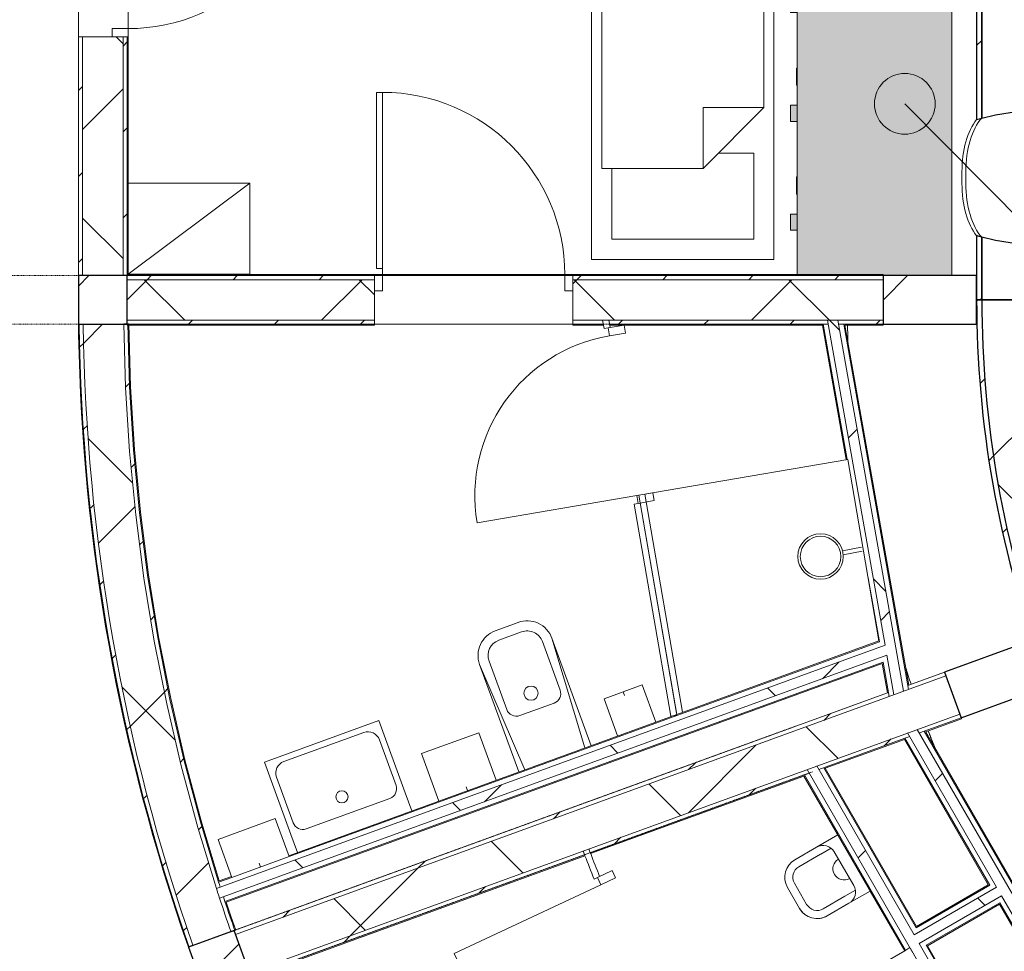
# Model space of a CAD drawing. Header units: centimetres. Extents: x 6036 to 22185, y 5782 to 11383.
# Tile 78 of 183: x 11611 to 12098, y 9480 to 9940. Entities that reach past the tile are written whole.
import ezdxf

# ---------------------------------------------------------------- set-up
doc = ezdxf.new("R2010")
doc.units = ezdxf.units.CM
doc.linetypes.add('Dash', pattern=[0.6, 0.3, -0.3])
doc.linetypes.add('Dot 1mm', pattern=[0.1, 0, -0.1])
for name, color, linetype, lineweight in [('A-ANNO-KEYN', 231, 'Continuous', 9), ('A-AREA', 32, 'Continuous', 9), ('A-COLS', 52, 'Continuous', 9), ('A-COLS-HDLN', 52, 'Dash', 9), ('A-DOOR', 31, 'Continuous', 9), ('A-DOOR-FRAM', 31, 'Continuous', 9), ('A-DOOR-OPNG', 31, 'Continuous', 9), ('A-FLOR', 192, 'Continuous', 9), ('A-GENM', 13, 'Continuous', 9), ('A-WALL', 113, 'Continuous', 9), ('A-WALL-FNSH', 113, 'Continuous', 25), ('A-WALL-PATT', 111, 'Continuous', 25), ('I-FURN', 30, 'Continuous', 9), ('P-SANR-FIXT', 6, 'Continuous', 9), ('Q-CASE', 31, 'Continuous', 9), ('S-BEAM', 12, 'Continuous', 9)]:
    doc.layers.add(name, color=color, linetype=linetype, lineweight=lineweight)
pattern_1 = [(45, (5468.8, 0), (-21.2132, 21.2132), [])]
pattern_2 = [(45, (5468.8, 0), (-53.033, 53.033), []), (135, (5468.8, 0), (-53.033, -53.033), [])]
pattern_3 = [(45, (5468.8, 0), (-33.67596, 33.67596), [])]

# ---------------------------------------------------------------- blocks, each defined once
blk = doc.blocks.new('GEMO_PanelElewacyjny_OknaGoradDol_Nowe - GEMO_PanelElewacyjny_Standard_240_-V48-7-01 ZestMeble')
at = {"layer": 'S-BEAM'}
h = blk.add_hatch(dxfattribs=at)
h.set_pattern_fill('FP_108', color=256, style=0, pattern_type=2)
h.set_pattern_definition([(315, (-9921.887, 6195.758), (21.2132, 21.2132), [])])
h.paths.add_polyline_path([(-120, -421.82), (-89, -421.82), (-88.26, -419.28), (-120, -419.28)])
h.paths.add_polyline_path([(-120, -453.92), (-92.7, -453.92), (-92.7, -451.38), (-120, -451.38)])
h.paths.add_polyline_path([(-30.94, -419.28), (-30.2, -421.82), (31, -421.82), (31.74, -419.28), (-20.82, -419.28)])
h.paths.add_polyline_path([(-26.5, -451.38), (-26.5, -453.92), (27.3, -453.92), (27.3, -451.38), (-20.82, -451.38)])
h.paths.add_polyline_path([(89.06, -419.28), (89.8, -421.82), (120, -421.82), (120, -419.28), (91.46, -419.28)])
h.paths.add_polyline_path([(93.5, -451.38), (93.5, -453.92), (120, -453.92), (120, -451.38), (113.91, -451.38)])
h = blk.add_hatch(dxfattribs=at)
h.set_pattern_fill('FP_107', color=256, style=0, pattern_type=2)
h.set_pattern_definition([(315, (-9921.89, 6195.76), (53.033, 53.033), []), (45, (-9921.89, 6195.76), (-53.033, 53.033), [])])
h.paths.add_polyline_path([(-120, -421.82), (-120, -451.38), (-92.7, -451.38), (-92.46, -443.28), (-91.76, -435.85), (-90.22, -427.04), (-89, -421.82), (-110.65, -421.82)])
h.paths.add_polyline_path([(-30.2, -421.82), (-28.6, -428.66), (-27.1, -439.4), (-26.74, -443.28), (-26.5, -451.38), (27.3, -451.38), (27.54, -443.28), (28.24, -435.85), (29.78, -427.04), (31, -421.82), (-20.82, -421.82)])
h.paths.add_polyline_path([(89.8, -421.82), (91.46, -429.03), (92.56, -435.85), (93.26, -443.28), (93.5, -451.38), (120, -451.38), (120, -421.82), (91.46, -421.82)])
for p, q in [((-62.45, -412.04), (-56.75, -412.04)), ((57.55, -412.04), (63.25, -412.04)), ((-62.45, -413.94), (-56.75, -413.94)), ((-56.75, -413.94), (-62.45, -413.94)), ((57.55, -413.94), (63.25, -413.94)), ((63.25, -413.94), (57.55, -413.94)), ((-120, -455.07), (-120, -453.92)), ((120, -453.92), (120, -455.07))]:
    blk.add_line(p, q, dxfattribs=at)
at = {"layer": 'S-BEAM', "lineweight": 25}
for p, q in [((-120, -419.28), (-120, -421.82)), ((-88.26, -419.28), (-120, -419.28)), ((-120, -421.82), (-120, -451.38)), ((-89, -421.82), (-120, -421.82)), ((-120, -421.82), (-89, -421.82)), ((31.74, -419.28), (-30.94, -419.28)), ((31, -421.82), (-30.2, -421.82)), ((-30.2, -421.82), (31, -421.82)), ((120, -419.28), (89.06, -419.28)), ((120, -421.82), (89.8, -421.82)), ((89.8, -421.82), (120, -421.82)), ((120, -421.82), (120, -419.28)), ((120, -451.38), (120, -421.82)), ((-120, -451.38), (-92.7, -451.38)), ((-120, -451.38), (-120, -453.92)), ((-92.7, -451.38), (-120, -451.38)), ((-92.7, -451.38), (-92.7, -450.82)), ((-92.7, -453.92), (-92.7, -451.38)), ((-26.5, -450.82), (-26.5, -451.38)), ((-26.5, -451.38), (27.3, -451.38)), ((27.3, -451.38), (-26.5, -451.38)), ((-26.5, -451.38), (-26.5, -453.92)), ((27.3, -451.38), (27.3, -450.82)), ((27.3, -453.92), (27.3, -451.38)), ((93.5, -450.82), (93.5, -451.38)), ((93.5, -451.38), (120, -451.38)), ((120, -451.38), (93.5, -451.38)), ((93.5, -451.38), (93.5, -453.92)), ((120, -453.92), (120, -451.38)), ((-120, -453.92), (-92.7, -453.92)), ((-92.7, -455.07), (-120, -455.07)), ((-120, -455.08), (-120, -456.23)), ((-120, -456.23), (-92.7, -456.23)), ((-103.5, -456.23), (-106.5, -456.23)), ((-106.5, -456.23), (-106.5, -458.54)), ((-103.5, -458.54), (-103.5, -456.23)), ((-92.7, -456.23), (-92.7, -455.07)), ((-26.5, -453.92), (27.3, -453.92)), ((27.3, -455.07), (-26.5, -455.07)), ((-26.5, -455.07), (-26.5, -456.23)), ((-26.5, -456.23), (27.3, -456.23)), ((-13.5, -456.23), (-16.5, -456.23)), ((-16.5, -456.23), (-16.5, -458.54)), ((-13.5, -458.54), (-13.5, -456.23)), ((16.5, -456.23), (13.5, -456.23)), ((13.5, -456.23), (13.5, -458.54)), ((16.5, -458.54), (16.5, -456.23)), ((27.3, -456.23), (27.3, -455.07)), ((93.5, -453.92), (120, -453.92)), ((120, -455.07), (93.5, -455.07)), ((93.5, -455.07), (93.5, -456.23)), ((93.5, -456.23), (120, -456.23)), ((106.5, -456.23), (103.5, -456.23)), ((103.5, -456.23), (103.5, -458.54)), ((106.5, -458.54), (106.5, -456.23)), ((120, -456.23), (120, -455.07)), ((-106.5, -458.54), (-103.5, -458.54)), ((-16.5, -458.54), (-13.5, -458.54)), ((13.5, -458.54), (16.5, -458.54)), ((103.5, -458.54), (106.5, -458.54))]:
    blk.add_line(p, q, dxfattribs=at)
at = {"layer": 'S-BEAM', "lineweight": 25, "flags": 128}
for points in [[(-92.7, -450.82), (-92.46, -443.28), (-91.76, -435.85), (-90.6, -428.66), (-89, -421.82)], [(-89, -421.82), (-88.64, -420.54), (-88.26, -419.28)], [(-30.94, -419.28), (-30.56, -420.54), (-30.2, -421.82)], [(-30.2, -421.82), (-28.6, -428.66), (-27.44, -435.85), (-26.74, -443.28), (-26.5, -450.82)], [(27.3, -450.82), (27.54, -443.28), (28.24, -435.85), (29.4, -428.66), (31, -421.82)], [(31, -421.82), (31.36, -420.54), (31.74, -419.28)], [(89.06, -419.28), (89.44, -420.54), (89.8, -421.82)], [(89.8, -421.82), (91.4, -428.66), (92.56, -435.85), (93.26, -443.28), (93.5, -450.82)]]:
    blk.add_lwpolyline(points, dxfattribs=at)
at = {"layer": 'S-BEAM'}
for centre, major_axis, start_param, end_param in [((-62.45, -427.16), (30.25, 0), 1.570796, 2.593181), ((-56.75, -427.16), (30.25, 0), 0.548411, 1.570796), ((57.55, -427.16), (30.25, 0), 1.570796, 2.593181), ((63.25, -427.16), (30.25, 0), 0.548411, 1.570796), ((-62.45, -429.07), (30.25, 0), 1.570796, 2.641687), ((-62.45, -429.07), (-30.25, 0), 4.712389, 5.783279), ((-56.75, -429.07), (30.25, 0), 0.499906, 1.570796), ((-56.75, -429.07), (30.25, 0), 0.499906, 1.570796), ((57.55, -429.07), (30.25, 0), 1.570796, 2.641687), ((57.55, -429.07), (-30.25, 0), 4.712389, 5.783279), ((63.25, -429.07), (30.25, 0), 0.499906, 1.570796), ((63.25, -429.07), (30.25, 0), 0.499906, 1.570796), ((-56.75, -451.24), (30.25, 0), 0.727708, 0.770169), ((-56.75, -451.24), (30.25, 0), 0.727708, 0.770169), ((57.55, -451.24), (30.25, 0), 2.44693, 2.484469), ((57.55, -451.24), (30.25, 0), 2.44693, 2.484469), ((63.25, -451.24), (30.25, 0), 0.657124, 0.694663), ((63.25, -451.24), (30.25, 0), 0.657124, 0.694663), ((-62.45, -453.14), (30.25, 0), 2.663017, 2.689084), ((-62.45, -451.24), (30.25, 0), 2.522329, 2.552544), ((-62.45, -451.24), (30.25, 0), 2.522329, 2.552544), ((-56.75, -453.14), (30.25, 0), 0.533605, 0.56945), ((-56.75, -454.01), (30.25, 0), 0.504785, 0.530965), ((57.55, -454.01), (30.25, 0), 2.650816, 2.709639), ((57.55, -453.14), (30.25, 0), 2.622828, 2.648536), ((63.25, -453.14), (30.25, 0), 0.493057, 0.518765), ((63.25, -454.01), (30.25, 0), 0.431953, 0.490776)]:
    blk.add_ellipse(centre, major_axis=major_axis, ratio=0.5, start_param=start_param, end_param=end_param, dxfattribs=at)
blk = doc.blocks.new('GEMO_PanelElewacyjny_Luk - GEMO_PanelElewacyjny_Standard_168_-V67-7-01 ZestMeble')
at = {"layer": 'S-BEAM'}
h = blk.add_hatch(dxfattribs=at)
h.set_pattern_fill('FP_141', color=256, style=0, pattern_type=2)
h.set_pattern_definition([(305, (-8413.327, 7789.386), (24.57456, 17.20729), [])])
h.paths.add_polyline_path([(-90.96, -427.23), (-90.52, -429.74), (-68.04, -426.28), (-45.43, -423.8), (-22.74, -422.31), (0, -421.82), (22.74, -422.31), (45.43, -423.8), (68.04, -426.28), (90.52, -429.74), (90.96, -427.23), (68.37, -423.76), (45.65, -421.27), (22.85, -419.77), (0, -419.28), (-22.85, -419.77), (-45.65, -421.27), (-68.37, -423.76), (-81.72, -425.81)])
h.paths.add_polyline_path([(-85.38, -458.85), (-84.94, -461.35), (-60.82, -457.71), (-36.56, -455.28), (-12.2, -454.07), (12.2, -454.07), (36.56, -455.28), (60.82, -457.71), (84.94, -461.35), (85.38, -458.85), (61.14, -455.19), (36.75, -452.75), (12.26, -451.53), (-12.26, -451.53), (-40.94, -453.17), (-61.14, -455.19), (-71.16, -456.7)])
h = blk.add_hatch(dxfattribs=at)
h.set_pattern_fill('FP_142', color=256, style=0, pattern_type=2)
h.set_pattern_definition([(305, (-8413.33, 7789.386), (61.4364, 43.01823), []), (35, (-8413.33, 7789.386), (-43.01823, 61.4364), [])])
h.paths.add_polyline_path([(-90.52, -429.74), (-85.38, -458.85), (-61.14, -455.19), (-36.75, -452.75), (-12.26, -451.53), (12.26, -451.53), (36.75, -452.75), (61.14, -455.19), (85.38, -458.85), (90.52, -429.74), (68.04, -426.28), (45.43, -423.8), (17.71, -422.2), (0, -421.82), (-22.74, -422.31), (-45.43, -423.8), (-68.04, -426.28), (-82.19, -428.45)])
at = {"layer": 'S-BEAM', "lineweight": 25}
for p, q in [((-90.96, -427.23), (-90.52, -429.74)), ((90.52, -429.74), (90.96, -427.23)), ((-90.52, -429.74), (-85.38, -458.85)), ((85.38, -458.85), (90.52, -429.74)), ((-14.68, -456.23), (-17.68, -456.23)), ((-17.68, -456.23), (-17.68, -458.54)), ((-14.68, -458.54), (-14.68, -456.23)), ((17.5, -456.23), (14.5, -456.23)), ((14.5, -456.23), (14.5, -458.54)), ((17.5, -458.54), (17.5, -456.23)), ((-85.38, -458.85), (-84.94, -461.35)), ((-68.29, -460.76), (-71.25, -461.28)), ((-71.25, -461.28), (-70.85, -463.55)), ((-67.89, -463.03), (-68.29, -460.76)), ((-17.68, -458.54), (-14.68, -458.54)), ((14.5, -458.54), (17.5, -458.54)), ((68.29, -460.76), (67.89, -463.03)), ((71.25, -461.28), (68.29, -460.76)), ((70.85, -463.55), (71.25, -461.28)), ((84.94, -461.35), (85.38, -458.85)), ((-84.74, -462.49), (-84.54, -463.62)), ((-70.85, -463.55), (-67.89, -463.03)), ((67.89, -463.03), (70.85, -463.55)), ((84.54, -463.62), (84.74, -462.49))]:
    blk.add_line(p, q, dxfattribs=at)
at = {"layer": 'S-BEAM'}
blk.add_line((-84.74, -462.49), (-84.94, -461.35), dxfattribs=at)
at = {"layer": 'S-BEAM', "lineweight": 25}
for radius in [523.8, 521.26, 521.26, 491.7, 491.7, 489.16, 488.01, 486.85]:
    blk.add_arc((0, -943.08), radius, 80, 100, dxfattribs=at)
blk = doc.blocks.new('DOOR_Drzwi-1S_P1 - C13-D_Drzwi_90x200_-8233007-7-01 ZestMeble')
at = {"layer": 'A-DOOR'}
for p, q in [((45, -12.25), (45, -102.25)), ((48, -15.25), (45, -15.25)), ((48, -15.25), (48, -102.25)), ((48, -102.25), (45, -102.25))]:
    blk.add_line(p, q, dxfattribs=at)
at = {"layer": 'A-DOOR-FRAM'}
for p, q in [((-45, -4.25), (-49, -4.25)), ((-49, -4.25), (-49, -12.25)), ((-45, -12.25), (-45, -4.25)), ((49, -4.25), (45, -4.25)), ((45, -4.25), (45, -12.25)), ((49, -12.25), (49, -4.25)), ((-49, -12.25), (-45, -12.25)), ((45, -12.25), (49, -12.25))]:
    blk.add_line(p, q, dxfattribs=at)
at = {"layer": 'A-DOOR-OPNG'}
blk.add_arc((45, -12.25), 90, 180, 270, dxfattribs=at)
blk = doc.blocks.new('GEMO_WregaPodstawowaDrewno - GEMO_WregaPodstawowaDrewno-V75-7-01 ZestMeble')
at = {"layer": 'A-COLS-HDLN', "color": 254}
for p, q in [((-12, 391.15), (-12, -391.15)), ((12, -391.15), (12, 391.15)), ((-12, 316), (-12, 218))]:
    blk.add_line(p, q, dxfattribs=at)
blk = doc.blocks.new('GEMO_WregaLukDrewno - GEMO_WregaLukDrewno-5876808-7-01 ZestMeble')
at = {"layer": 'A-COLS-HDLN', "color": 254}
for p, q in [((-12, -295.15), (-12, 24)), ((12, 24), (12, -295.15))]:
    blk.add_line(p, q, dxfattribs=at)
blk = doc.blocks.new('CASE_Szafa_P2 - E21-S_Regal_Instx60x100__Administracja_low-5866280-7-01 ZestMeble')
at = {"layer": 'Q-CASE'}
for p, q in [((30, 0), (-30, 0)), ((-30, 0), (-30, -45)), ((30, 0), (-30, 0)), ((-30, 0), (-30, -45)), ((-30, -45), (30, 0)), ((30, 0), (-30, 0)), ((30, -45), (30, 0)), ((30, -45), (30, 0)), ((-30, -45), (30, -45)), ((-30, -45), (30, -45))]:
    blk.add_line(p, q, dxfattribs=at)
blk = doc.blocks.new('DOOR_Drzwi-1S_P1 - C13-D_Drzwi_90x200_-8676130-7-01 ZestMeble')
at = {"layer": 'A-DOOR'}
for p, q in [((45, -12.5), (45, -102.5)), ((48, -15.5), (45, -15.5)), ((48, -15.5), (48, -102.5)), ((48, -102.5), (45, -102.5))]:
    blk.add_line(p, q, dxfattribs=at)
at = {"layer": 'A-DOOR-FRAM'}
for p, q in [((-45, -4.5), (-49, -4.5)), ((-49, -4.5), (-49, -12.5)), ((-45, -12.5), (-45, -4.5)), ((49, -4.5), (45, -4.5)), ((45, -4.5), (45, -12.5)), ((49, -12.5), (49, -4.5)), ((-49, -12.5), (-45, -12.5)), ((45, -12.5), (49, -12.5))]:
    blk.add_line(p, q, dxfattribs=at)
at = {"layer": 'A-DOOR-OPNG'}
blk.add_arc((45, -12.5), 90, 180, 270, dxfattribs=at)
blk = doc.blocks.new('GEMO_SprzetyLazienkoweDrobne - E21-PO_SzczotkaDoToalet-V84-7-01 ZestMeble')
at = {"layer": 'I-FURN'}
for p, q in [((-10, 19.55), (-10, 0)), ((-10, 0), (-10, 19.55)), ((10, 0), (10, 19.43)), ((10, 19.43), (10, 0)), ((-10, 0), (10, 0)), ((0, 0), (0, 2)), ((10, 0), (-10, 0))]:
    blk.add_line(p, q, dxfattribs=at)
blk = doc.blocks.new('PLFI_Umywalka - _Umywalka60x48-V85-7-01 ZestMeble')
at = {"layer": 'P-SANR-FIXT'}
for p, q in [((-30, -10), (-30, -0.5)), ((-30, -10), (-30, -0.5)), ((30, -0.44), (30, -10)), ((30, -10), (30, -0.44)), ((-30, -48), (-30, -10)), ((-30, -10), (-30, -48)), ((-22, -10), (22, -10)), ((-22, -10), (22, -10)), ((30, -10), (30, -48)), ((30, -10), (30, -48)), ((-27, -15), (-27, -39)), ((27, -39), (27, -15)), ((30, -48), (-30, -48)), ((-30, -48), (30, -48)), ((-21, -45), (21, -45))]:
    blk.add_line(p, q, dxfattribs=at)
blk.add_circle((0, -18.83), 3, dxfattribs=at)
for centre, radius, start, end in [((-22, -15), 5, 90, 180), ((22, -15), 5, 360, 90), ((-21, -39), 6, 180, 270), ((21, -39), 6, 270, 0)]:
    blk.add_arc(centre, radius, start, end, dxfattribs=at)
blk = doc.blocks.new('DOOR_Drzwi-1S_P2 - C13-D_Drzwi_80x200_-5890879-7-01 ZestMeble')
at = {"layer": 'A-DOOR-FRAM'}
for p, q in [((-40, 8.5), (-44, 8.5)), ((-44, 8.5), (-44, 0.5)), ((-40, 0.5), (-40, 8.5)), ((44, 8.5), (40, 8.5)), ((40, 8.5), (40, 0.5)), ((44, 0.5), (44, 8.5)), ((-44, 0.5), (-40, 0.5)), ((40, 0.5), (44, 0.5))]:
    blk.add_line(p, q, dxfattribs=at)
at = {"layer": 'A-DOOR-OPNG'}
blk.add_line((40, 0.5), (40, -79.5), dxfattribs=at)
blk.add_arc((40, 0.5), 80, 180, 270, dxfattribs=at)
blk = doc.blocks.new('GEMO_SprzetyLazienkoweDrobne - E21-PO_SuszarkaDoRak-7608888-7-01 ZestMeble')
at = {"layer": 'I-FURN'}
for p, q in [((-15, 0), (15, 0)), ((-15, -20), (-15, 0)), ((15, 0), (-15, 0)), ((-15, 0), (-15, -20)), ((0, 0), (0, -2)), ((15, 0), (15, -20)), ((15, -20), (15, 0)), ((15, -20), (-15, -20)), ((-15, -20), (15, -20))]:
    blk.add_line(p, q, dxfattribs=at)
blk = doc.blocks.new('GEMO_SprzetyLazienkoweDrobne - E21-PO_KoszNaSmieci-7608889-7-01 ZestMeble')
at = {"layer": 'I-FURN'}
for p, q in [((-15, -25), (-15, 0)), ((-15, 0), (-15, -25)), ((0, 0), (0, -2)), ((15, 0), (15, -25)), ((15, -25), (15, 0)), ((15, -25), (-15, -25)), ((-15, -25), (15, -25))]:
    blk.add_line(p, q, dxfattribs=at)
blk = doc.blocks.new('PLFI_Wc-Podtynk_P2 - D21-S_Wc-V86-7-01 ZestMeble')
at = {"layer": 'P-SANR-FIXT'}
for p, q in [((-6, 70), (6, 70)), ((-6, 70), (6, 70)), ((6, 70), (-6, 70)), ((-6, 65), (6, 65)), ((-19, 0.5), (-19, 57)), ((-19, 0.5), (-19, 57)), ((-19, 57), (-15.76, 0.5)), ((-14, 31.5), (-14, 57)), ((14, 57), (14, 31.5)), ((15.76, 0.5), (19, 57)), ((19, 57), (19, 0.5)), ((19, 57), (19, 0.5)), ((-9, 26.5), (9, 26.5))]:
    blk.add_line(p, q, dxfattribs=at)
blk.add_circle((0, 35), 3.5, dxfattribs=at)
for centre, radius, start, end in [((-6, 57), 13, 90, 180), ((-6, 57), 13, 90, 180), ((-6, 57), 13, 90, 180), ((6, 57), 13, 0, 90), ((6, 57), 13, 360, 90), ((6, 57), 13, 0, 90), ((-6, 57), 8, 90, 180), ((6, 57), 8, 360, 90), ((-9, 31.5), 5, 180, 270), ((9, 31.5), 5, 270, 360)]:
    blk.add_arc(centre, radius, start, end, dxfattribs=at)
blk = doc.blocks.new('DOOR_Drzwi-1S_P2 - C13-D_Drzwi_80x200_-5903108-7-01 ZestMeble')
at = {"layer": 'A-DOOR-FRAM'}
for p, q in [((-44, -8.5), (-44, -0.5)), ((-44, -0.5), (-40, -0.5)), ((-40, -0.5), (-40, -8.5)), ((40, -8.5), (40, -0.5)), ((40, -0.5), (44, -0.5)), ((44, -0.5), (44, -8.5)), ((-40, -8.5), (-44, -8.5)), ((44, -8.5), (40, -8.5))]:
    blk.add_line(p, q, dxfattribs=at)
at = {"layer": 'A-DOOR-OPNG'}
blk.add_line((40, -0.5), (40, 79.5), dxfattribs=at)
blk.add_arc((40, -0.5), 80, 90, 180, dxfattribs=at)
blk = doc.blocks.new('PLFI_Pisuar_P2 - D21-S_Pisuar-5889871-7-01 ZestMeble')
at = {"layer": 'P-SANR-FIXT'}
for p, q in [((-16, -0.5), (-16, -12.62)), ((-16, -0.5), (-16, -12.62)), ((16, -12.64), (16, -0.5)), ((16, -12.64), (16, -0.5)), ((-12, -12.59), (-12, -6.7)), ((-9.62, -6.23), (9.62, -6.23)), ((12, -12.61), (12, -6.7)), ((-16, -12.62), (-16, -25)), ((-16, -12.62), (-16, -25)), ((-12, -12.62), (-12, -25)), ((12, -12.64), (12, -25)), ((16, -25), (16, -12.64)), ((16, -12.64), (16, -25)), ((6, -31), (-6, -31)), ((-6, -35), (6, -35)), ((6, -35), (-6, -35))]:
    blk.add_line(p, q, dxfattribs=at)
for centre, radius, start, end in [((-9.62, -12.62), 6.38, 90, 180), ((0, -6.23), 5.5, 180, 360), ((9.62, -12.62), 6.38, 360, 90), ((-6, -25), 10, 180, 270), ((-6, -25), 10, 180, 270), ((-6, -25), 6, 180, 270), ((6, -25), 10, 270, 360), ((6, -25), 6, 270, 0), ((6, -25), 10, 270, 0)]:
    blk.add_arc(centre, radius, start, end, dxfattribs=at)
blk = doc.blocks.new('FURN_Lozko1os_P1 - E25-L_Lozko1os_90x200_-5992113-7-01 ZestMeble')
at = {"layer": 'I-FURN'}
for p, q in [((45, 200), (-45, 200)), ((-45, 200), (-45, 0)), ((-45, 200), (45, 200)), ((-45, 0), (-45, 200)), ((45, 0), (45, 200)), ((45, 200), (45, 0)), ((-40, 44.96), (-40, 195)), ((-40, 195), (40, 195)), ((40, 195), (40, 74.96)), ((10, 74.96), (10, 44.96)), ((40, 74.96), (10, 74.96)), ((10, 44.96), (40, 74.96)), ((35, 52.5), (17.54, 52.5)), ((35, 10), (35, 52.5)), ((10, 44.96), (-40, 44.96)), ((-35, 10), (-35, 44.96)), ((35, 10), (-35, 10)), ((-45, 0), (45, 0)), ((45, 0), (-45, 0))]:
    blk.add_line(p, q, dxfattribs=at)
blk = doc.blocks.new('PLFI_OdwodnienieLinioweUniwersalne_P0 - D23-OD_OdwLiniowe_20x10xInst_-5986854-7-01 ZestMeble')
at = {"layer": 'P-SANR-FIXT'}
for p, q in [((-36.41, 105.01), (-55, 2.11)), ((-36.41, 105.01), (-55, 2.11)), ((53.14, 88.84), (-36.41, 105.01)), ((53.14, 88.84), (-36.41, 105.01)), ((5.18, 87.19), (6.73, 96.51)), ((8.7, 96.18), (7.15, 86.82)), ((53.14, -17.42), (53.14, 88.84)), ((53.14, -17.42), (53.14, 88.84)), ((53.08, -14.36), (-54.47, 5.06)), ((-55, 2.11), (53.14, -17.42)), ((-55, 2.11), (52.54, -17.31))]:
    blk.add_line(p, q, dxfattribs=at)
for radius in [11.23, 10]:
    blk.add_circle((4.08, 76.02), radius, dxfattribs=at)
blk = doc.blocks.new('FURN_Med_E25-S-08 - E25-S-08-V191-7-01 ZestMeble')
at = {"layer": 'A-GENM'}
for points in [[(215, 61.57), (215, 66.27), (0, 66.27), (0, -10), (214.5, -10), (214.5, 32.32), (215, 32.32), (215, 36.87)], [(13.5, -10), (5, -10), (5, -10.4), (13.5, -10.4)], [(31.37, -10), (23.37, -10), (23.37, -10.5), (31.37, -10.5)], [(31.37, -10.5), (23.37, -10.5), (23.37, -13.3), (31.37, -13.3), (31.37, -11.32)], [(67.25, -10), (58.75, -10), (58.75, -10.4), (67.25, -10.4)], [(85.12, -10), (77.12, -10), (77.12, -10.5), (85.12, -10.5)], [(85.12, -12.76), (85.12, -10.5), (77.12, -10.5), (77.12, -13.3), (85.12, -13.3)], [(121, -10), (112.5, -10), (112.5, -10.4), (121, -10.4)], [(138.87, -10), (130.87, -10), (130.87, -10.5), (138.87, -10.5)], [(138.87, -12.54), (138.87, -10.5), (130.87, -10.5), (130.87, -13.3), (138.87, -13.3), (138.87, -12.76)], [(174.75, -10), (166.25, -10), (166.25, -10.4), (174.75, -10.4)], [(192.62, -10), (184.62, -10), (184.62, -10.5), (192.62, -10.5)], [(192.62, -10.5), (184.62, -10.5), (184.62, -13.3), (192.62, -13.3), (192.62, -11.32)]]:
    blk.add_hatch(color=133, dxfattribs=at).paths.add_polyline_path(points)
for p, q in [((215, 66.27), (0, 66.27)), ((0, 66.27), (0, -10)), ((0, -10), (214.5, -10)), ((5, -10), (5, -10.4)), ((13.5, -10.4), (5, -10.4)), ((13.5, -10.4), (13.5, -10)), ((23.37, -10.5), (23.37, -10)), ((23.37, -10.5), (23.37, -13.3)), ((23.37, -13.3), (31.37, -13.3)), ((31.37, -10), (31.37, -10.5)), ((31.37, -13.3), (31.37, -10.5)), ((58.75, -10), (58.75, -10.4)), ((67.25, -10.4), (58.75, -10.4)), ((67.25, -10.4), (67.25, -10)), ((77.12, -10.5), (77.12, -10)), ((77.12, -10.5), (77.12, -13.3)), ((77.12, -13.3), (85.12, -13.3)), ((85.12, -10), (85.12, -10.5)), ((85.12, -13.3), (85.12, -10.5)), ((112.5, -10), (112.5, -10.4)), ((121, -10.4), (112.5, -10.4)), ((121, -10.4), (121, -10)), ((130.87, -10.5), (130.87, -10)), ((130.87, -10.5), (130.87, -13.3)), ((130.87, -13.3), (138.87, -13.3)), ((138.87, -10), (138.87, -10.5)), ((138.87, -13.3), (138.87, -10.5)), ((166.25, -10), (166.25, -10.4)), ((174.75, -10.4), (166.25, -10.4)), ((174.75, -10.4), (174.75, -10)), ((184.62, -10.5), (184.62, -10)), ((184.62, -10.5), (184.62, -13.3)), ((184.62, -13.3), (192.62, -13.3)), ((192.62, -10), (192.62, -10.5)), ((192.62, -13.3), (192.62, -10.5))]:
    blk.add_line(p, q, dxfattribs=at)

msp = doc.modelspace()

# ---------------------------------------------------------------- hatches: boundary and pattern name
at = {"layer": 'A-ANNO-KEYN'}
h = msp.add_hatch(color=256, dxfattribs=at)
edge = h.paths.add_edge_path()
edge.add_arc((12048.38, 9898.75), 15, 0, 360)
at = {"layer": 'A-COLS'}
h = msp.add_hatch(dxfattribs=at)
h.set_pattern_fill('FP_35', color=256, style=0, pattern_type=2)
h.set_pattern_definition(pattern_3)
h.paths.add_polyline_path([(12083.83, 9789.89), (12083.83, 9813.89), (12037.65, 9813.89), (12037.65, 9789.89), (12042.19, 9789.89)])
h.paths.add_polyline_path([(11664.56, 9789.89), (11664.56, 9813.89), (11640.56, 9813.89), (11640.56, 9789.89), (11646.92, 9789.89)])
h.paths.add_polyline_path([(11496.56, 9789.89), (11496.56, 9813.89), (11472.56, 9813.89), (11472.56, 9789.89)])
h.paths.add_polyline_path([(11053.28, 9789.89), (11099.47, 9789.89), (11099.47, 9813.89), (11053.28, 9813.89), (11053.28, 9811.24)])
h = msp.add_hatch(dxfattribs=at)
h.set_pattern_fill('FP_35', color=256, style=0, pattern_type=2)
h.set_pattern_definition(pattern_3)
h.paths.add_polyline_path([(11703, 9459.74), (11725.56, 9467.95), (11717.35, 9490.51), (11694.79, 9482.3), (11696.33, 9478.09)])
h.paths.add_polyline_path([(12076.14, 9595.56), (12119.55, 9611.35), (12111.34, 9633.91), (12067.94, 9618.11)])
at = {"layer": 'A-WALL-PATT', "lineweight": 9}
h = msp.add_hatch(dxfattribs=at)
h.set_pattern_fill('FP_13', color=256, style=0, pattern_type=2)
h.set_pattern_definition(pattern_1)
h.paths.add_polyline_path([(11642.56, 9813.89), (11642.56, 9931.89), (11640.56, 9931.89), (11640.56, 9813.89)])
h = msp.add_hatch(dxfattribs=at)
h.set_pattern_fill('FP_14', color=256, style=0, pattern_type=2)
h.set_pattern_definition(pattern_2)
h.paths.add_polyline_path([(11662.56, 9813.89), (11662.56, 9931.89), (11642.56, 9931.89), (11642.56, 9813.89), (11646.92, 9813.89)])
h = msp.add_hatch(dxfattribs=at)
h.set_pattern_fill('FP_13', color=256, style=0, pattern_type=2)
h.set_pattern_definition(pattern_1)
h.paths.add_polyline_path([(11664.56, 9813.89), (11664.56, 9931.89), (11662.56, 9931.89), (11662.56, 9813.89)])
h = msp.add_hatch(dxfattribs=at)
h.set_pattern_fill('FP_13', color=256, style=0, pattern_type=2)
h.set_pattern_definition(pattern_1)
h.paths.add_polyline_path([(11664.56, 9811.89), (11786.56, 9811.89), (11786.56, 9813.89), (11664.56, 9813.89)])
h.paths.add_polyline_path([(11884.56, 9811.89), (12037.65, 9811.89), (12037.65, 9813.89), (11884.56, 9813.89)])
h = msp.add_hatch(dxfattribs=at)
h.set_pattern_fill('FP_14', color=256, style=0, pattern_type=2)
h.set_pattern_definition(pattern_2)
h.paths.add_polyline_path([(11664.56, 9791.89), (11786.56, 9791.89), (11786.56, 9811.89), (11664.56, 9811.89), (11664.56, 9811.24)])
h.paths.add_polyline_path([(11884.56, 9791.89), (12037.65, 9791.89), (12037.65, 9811.89), (11884.56, 9811.89), (11884.56, 9811.24)])
h = msp.add_hatch(dxfattribs=at)
h.set_pattern_fill('FP_13', color=256, style=0, pattern_type=2)
h.set_pattern_definition(pattern_1)
h.paths.add_polyline_path([(11695.04, 9482.55), (11696.93, 9483.21), (11686.05, 9516.2), (11676.37, 9549.56), (11667.16, 9586.67), (11660.63, 9617.21), (11654.6, 9651.42), (11649.8, 9685.83), (11646.24, 9720.38), (11643.93, 9755.04), (11642.87, 9789.76), (11640.87, 9789.74), (11641.93, 9754.94), (11644.25, 9720.21), (11649.08, 9676.5), (11652.62, 9651.11), (11658.67, 9616.83), (11665.94, 9582.79), (11676.55, 9541.76), (11684.14, 9515.6), (11690.32, 9496.85)])
h = msp.add_hatch(dxfattribs=at)
h.set_pattern_fill('FP_14', color=256, style=0, pattern_type=2)
h.set_pattern_definition(pattern_2)
h.paths.add_polyline_path([(11696.93, 9483.21), (11715.81, 9489.81), (11708.59, 9511.26), (11699.31, 9541.76), (11691.23, 9571.82), (11684.07, 9602.5), (11677.93, 9633.4), (11671.62, 9673.83), (11668.78, 9695.72), (11665.76, 9727.08), (11663.56, 9766.32), (11662.87, 9790.01), (11642.87, 9789.76), (11643.93, 9755.04), (11646.92, 9713.83), (11651.1, 9676.5), (11654.6, 9651.42), (11660.63, 9617.21), (11667.89, 9583.24), (11678.63, 9541.76), (11686.05, 9516.2), (11696.33, 9485.03)])
h = msp.add_hatch(dxfattribs=at)
h.set_pattern_fill('FP_13', color=256, style=0, pattern_type=2)
h.set_pattern_definition(pattern_1)
h.paths.add_polyline_path([(11715.81, 9489.81), (11717.69, 9490.47), (11712.02, 9507.19), (11710.14, 9506.5), (11713.38, 9496.85)])
h.paths.add_polyline_path([(11708.59, 9511.26), (11710.47, 9511.95), (11708.2, 9519.3), (11700.7, 9544.15), (11692.68, 9574.25), (11685.66, 9604.6), (11679.65, 9635.16), (11674.65, 9665.91), (11670.67, 9696.8), (11667.71, 9727.81), (11665.56, 9766.32), (11664.87, 9790.04), (11662.87, 9790.01), (11663.79, 9758.52), (11666.3, 9721.41), (11668.78, 9695.72), (11672.84, 9664.48), (11678.29, 9631.58), (11684.07, 9602.5), (11691.23, 9571.82), (11699.4, 9541.39), (11706.14, 9519.3)])
h = msp.add_hatch(dxfattribs=at)
h.set_pattern_fill('FP_13', color=256, style=0, pattern_type=2)
h.set_pattern_definition(pattern_1)
h.paths.add_polyline_path([(11664.56, 9789.89), (11786.56, 9789.89), (11786.56, 9791.89), (11664.56, 9791.89)])
h.paths.add_polyline_path([(11884.56, 9789.89), (11899.58, 9789.89), (11899.24, 9791.89), (11884.56, 9791.89)])
h.paths.add_polyline_path([(11902.63, 9789.89), (12010.64, 9789.89), (12010.29, 9791.89), (11902.28, 9791.89)])
h.paths.add_polyline_path([(12018.26, 9789.89), (12037.65, 9789.89), (12037.65, 9791.89), (12015.36, 9791.89), (12015.72, 9789.89), (12017.49, 9789.89)])
h = msp.add_hatch(dxfattribs=at)
h.set_pattern_fill('FP_14', color=256, style=0, pattern_type=2)
h.set_pattern_definition(pattern_2)
h.paths.add_polyline_path([(12043.03, 9606.89), (12047.8, 9608.63), (12015.36, 9791.89), (12010.29, 9791.89), (12042.68, 9608.89)])
h = msp.add_hatch(dxfattribs=at)
h.set_pattern_fill('FP_14', color=256, style=0, pattern_type=2)
h.set_pattern_definition(pattern_2)
h.paths.add_polyline_path([(11710.14, 9506.5), (12039.58, 9626.41), (12038.69, 9631.41), (11708.59, 9511.26), (11709.36, 9508.88)])
h = msp.add_hatch(dxfattribs=at)
h.set_pattern_fill('FP_13', color=256, style=0, pattern_type=2)
h.set_pattern_definition(pattern_1)
h.paths.add_polyline_path([(11718.04, 9488.6), (12040.65, 9606.02), (12040.29, 9608.02), (11717.36, 9490.47)])
h.paths.add_polyline_path([(12050.19, 9609.5), (12068.63, 9616.21), (12067.94, 9618.09), (12049.84, 9611.5)])
h = msp.add_hatch(dxfattribs=at)
h.set_pattern_fill('FP_14', color=256, style=0, pattern_type=2)
h.set_pattern_definition(pattern_2)
h.paths.add_polyline_path([(11724.88, 9469.8), (12075.47, 9597.41), (12068.63, 9616.21), (11718.04, 9488.6), (11721.03, 9480.39)])
h = msp.add_hatch(dxfattribs=at)
h.set_pattern_fill('FP_13', color=256, style=0, pattern_type=2)
h.set_pattern_definition(pattern_1)
h.paths.add_polyline_path([(11725.57, 9467.92), (11890.33, 9527.89), (11889.61, 9529.76), (11724.88, 9469.8)])
h.paths.add_polyline_path([(11893.15, 9528.92), (12001.21, 9568.26), (12000.19, 9570.01), (11892.43, 9530.79), (11892.79, 9529.86)])
h.paths.add_polyline_path([(12005.98, 9569.99), (12050.81, 9586.31), (12049.79, 9588.07), (12004.96, 9571.75)])
h.paths.add_polyline_path([(12055.58, 9588.05), (12076.15, 9595.54), (12075.47, 9597.41), (12054.56, 9589.8)])
h = msp.add_hatch(dxfattribs=at)
h.set_pattern_fill('FP_14', color=256, style=0, pattern_type=2)
h.set_pattern_definition(pattern_2)
h.paths.add_polyline_path([(12159.85, 9407.17), (12054.56, 9589.8), (12049.79, 9588.07), (12148.69, 9416.53)])
h = msp.add_hatch(dxfattribs=at)
h.set_pattern_fill('FP_14', color=256, style=0, pattern_type=2)
h.set_pattern_definition(pattern_2)
h.paths.add_polyline_path([(12051.17, 9481.6), (12055.5, 9484.1), (12004.96, 9571.75), (12000.19, 9570.01), (12050.92, 9482.03)])
h = msp.add_hatch(dxfattribs=at)
h.set_pattern_fill('FP_14', color=256, style=0, pattern_type=2)
h.set_pattern_definition(pattern_2)
h.paths.add_polyline_path([(12055.5, 9484.1), (12096.19, 9507.59), (12093.69, 9511.92), (12053, 9488.43)])
h = msp.add_hatch(dxfattribs=at)
h.set_pattern_fill('FP_14', color=256, style=0, pattern_type=2)
h.set_pattern_definition(pattern_2)
h.paths.add_polyline_path([(12108.36, 9382.69), (12112.25, 9385.95), (12055.5, 9484.1), (12051.17, 9481.6), (12107.27, 9384.56)])

# ---------------------------------------------------------------- linework, layer by layer
at = {"layer": 'A-ANNO-KEYN'}
msp.add_line((12048.38, 9898.75), (12219.43, 9725.84), dxfattribs=at)
msp.add_circle((12048.38, 9898.75), 15, dxfattribs=at)
at = {"layer": 'A-AREA', "linetype": 'Dot 1mm'}
msp.add_line((11884.56, 9813.89), (11786.56, 9813.89), dxfattribs=at)
for start, end in [(181.23457, 181.3559), (201.24465, 202.26189)]:
    msp.add_arc((12607.64, 9802.08), 587.67, start, end, dxfattribs=at)
at = {"layer": 'A-COLS', "lineweight": 25}
for p, q in [((11664.56, 9813.89), (11640.56, 9813.89)), ((11640.56, 9813.89), (11640.56, 9789.89)), ((11664.56, 9789.89), (11664.56, 9813.89)), ((12083.83, 9813.89), (12037.65, 9813.89)), ((12037.65, 9813.89), (12037.65, 9789.89)), ((12083.83, 9789.89), (12083.83, 9813.89)), ((11640.56, 9789.89), (11664.56, 9789.89)), ((12037.65, 9789.89), (12083.83, 9789.89)), ((12111.34, 9633.91), (12067.94, 9618.11)), ((12067.94, 9618.11), (12076.14, 9595.56)), ((12076.14, 9595.56), (12119.55, 9611.35)), ((11717.35, 9490.51), (11694.79, 9482.3)), ((11725.56, 9467.95), (11717.35, 9490.51)), ((11694.79, 9482.3), (11703, 9459.74))]:
    msp.add_line(p, q, dxfattribs=at)
at = {"layer": 'A-COLS'}
for p, q in [((12050.31, 9611.69), (12067.94, 9618.11)), ((12008.26, 9596.39), (12039.81, 9607.87))]:
    msp.add_line(p, q, dxfattribs=at)
at = {"layer": 'A-FLOR'}
for p, q in [((11640.56, 9931.89), (11640.56, 10029.89)), ((11665.06, 10029.89), (11665.06, 9931.89)), ((11786.56, 9814.39), (11884.56, 9814.39)), ((11640.56, 9784.63), (11640.56, 9789.89)), ((11884.56, 9789.89), (11786.56, 9789.89)), ((12015.29, 9537.66), (11998.48, 9566.73)), ((12048.32, 9480.53), (12031.31, 9509.96))]:
    msp.add_line(p, q, dxfattribs=at)
for centre, radius, start, end in [((12607.64, 9802.08), 587.67, 181.23395, 182.12521), ((12607.58, 9801.91), 967.17, 181.02348, 199.29775), ((12607.64, 9802.08), 587.67, 197.97498, 198.85757), ((12607.64, 9802.08), 587.67, 201.24542, 202.22764)]:
    msp.add_arc(centre, radius, start, end, dxfattribs=at)
at = {"layer": 'A-WALL', "color": 9, "lineweight": 18}
for p, q in [((11662.56, 9931.89), (11642.56, 9931.89)), ((11642.56, 9813.89), (11642.56, 9931.89)), ((11662.56, 9813.89), (11662.56, 9931.89)), ((11642.56, 9813.89), (11662.56, 9813.89)), ((11664.56, 9811.89), (11664.56, 9791.89)), ((11786.56, 9811.89), (11664.56, 9811.89)), ((11786.56, 9791.89), (11786.56, 9811.89)), ((11884.56, 9811.89), (11884.56, 9791.89)), ((12037.65, 9811.89), (11884.56, 9811.89)), ((12037.65, 9791.89), (12037.65, 9811.89)), ((11662.87, 9790.01), (11642.87, 9789.76)), ((11786.56, 9791.89), (11664.56, 9791.89)), ((12037.65, 9791.89), (11884.56, 9791.89)), ((12068.63, 9616.21), (11718.04, 9488.6)), ((12075.47, 9597.41), (12068.63, 9616.21)), ((12075.47, 9597.41), (11724.88, 9469.8)), ((11696.93, 9483.21), (11715.81, 9489.81)), ((11718.04, 9488.6), (11724.88, 9469.8))]:
    msp.add_line(p, q, dxfattribs=at)
at = {"layer": 'A-WALL'}
for p, q in [((11664.56, 9813.89), (11664.56, 9931.89)), ((11786.56, 9813.89), (11665.06, 9813.89)), ((12037.65, 9813.89), (11884.56, 9813.89)), ((11786.56, 9789.89), (11664.56, 9789.89)), ((11899.58, 9789.89), (11884.56, 9789.89)), ((11899.24, 9791.89), (11899.67, 9789.39)), ((11902.28, 9791.89), (11902.71, 9789.39)), ((12010.64, 9789.89), (11902.63, 9789.89)), ((12008.1, 9789.89), (12019.92, 9723.12)), ((12010.29, 9791.89), (12038.69, 9631.41)), ((12015.36, 9791.89), (12047.8, 9608.63)), ((12037.65, 9789.89), (12015.72, 9789.89)), ((12018.26, 9789.89), (12050.19, 9609.5)), ((12030.26, 9664.73), (12035.87, 9633.04)), ((12035.87, 9633.04), (11744.47, 9526.98)), ((11708.59, 9511.26), (12038.69, 9631.41)), ((12039.58, 9626.41), (11710.14, 9506.5)), ((12037.64, 9623.04), (11713.28, 9504.99)), ((12037.64, 9623.04), (12040.65, 9606.02)), ((12039.58, 9626.41), (12043.03, 9606.89)), ((12049.84, 9611.5), (12050.31, 9611.67)), ((12039.82, 9607.85), (12040.29, 9608.02)), ((12076.15, 9595.54), (12055.58, 9588.05)), ((12152.58, 9419.79), (12054.56, 9589.8)), ((12048.42, 9585.44), (12005.98, 9569.99)), ((12050.81, 9586.31), (12048.42, 9585.44)), ((12090.28, 9512.84), (12048.42, 9585.44)), ((12093.69, 9511.92), (12049.79, 9588.07)), ((12154.52, 9421.43), (12057.96, 9588.91)), ((12052.42, 9479.43), (12000.19, 9570.01)), ((12053, 9488.43), (12004.96, 9571.75)), ((12053.92, 9491.84), (12008.36, 9570.86)), ((12001.21, 9568.26), (11893.15, 9528.92)), ((12048.75, 9480.78), (11998.82, 9567.39)), ((11890.33, 9527.89), (11725.57, 9467.92)), ((11890.33, 9527.89), (11890.5, 9527.43)), ((11893.15, 9528.92), (11893.32, 9528.45)), ((11709.7, 9514.33), (11716.28, 9516.72)), ((12093.69, 9511.92), (12053, 9488.43)), ((12090.28, 9512.84), (12053.92, 9491.84)), ((12096.19, 9507.59), (12055.5, 9484.1)), ((12148.69, 9416.53), (12096.19, 9507.59)), ((11712.81, 9504.81), (11713.28, 9504.99)), ((12095.27, 9504.17), (12058.92, 9483.18)), ((12146.74, 9414.9), (12095.27, 9504.17)), ((12050.92, 9482.03), (12048.32, 9480.53)), ((12055.5, 9484.1), (12112.25, 9385.95)), ((12058.92, 9483.18), (12114.19, 9387.58)), ((12059.6, 9483), (12059.17, 9482.75)), ((12051.17, 9481.6), (12108.36, 9382.69))]:
    msp.add_line(p, q, dxfattribs=at)
at = {"layer": 'A-WALL', "color": 9, "lineweight": 18, "flags": 128}
msp.add_lwpolyline([(11662.87, 9790.01), (11663.79, 9758.52), (11665.76, 9727.08), (11668.78, 9695.72), (11672.84, 9664.48), (11677.93, 9633.4), (11684.07, 9602.5), (11691.23, 9571.82), (11699.4, 9541.39), (11708.59, 9511.26)], dxfattribs=at)
at = {"layer": 'A-WALL', "flags": 128}
for points in [[(11664.87, 9790.04), (11665.77, 9758.9), (11667.71, 9727.81), (11670.67, 9696.8), (11674.65, 9665.91), (11679.65, 9635.16), (11685.66, 9604.6), (11692.68, 9574.25), (11700.7, 9544.15), (11709.7, 9514.33)], [(11709.7, 9514.33), (11710.09, 9513.14), (11710.47, 9511.95)], [(11712.02, 9507.19), (11712.41, 9506), (11712.81, 9504.81)]]:
    msp.add_lwpolyline(points, dxfattribs=at)
at = {"layer": 'A-WALL', "color": 9, "lineweight": 18}
for centre, radius, start, end in [((12607.97, 9801.91), 965.17, 180.72121, 199.28111), ((12614.62, 9804.08), 952.17, 197.91024, 198.21128), ((12609.04, 9802.27), 946.3, 198.21303, 199.28047)]:
    msp.add_arc(centre, radius, start, end, dxfattribs=at)
at = {"layer": 'A-WALL'}
for centre, radius, start, end in [((12607.97, 9801.91), 765.17, 200.75206, 200.90184), ((12607.97, 9801.91), 768.17, 200.74913, 200.89832), ((12610.66, 9802.79), 946.01, 197.75362, 197.90514), ((12610.66, 9802.79), 946.01, 198.20815, 198.35963), ((12609.36, 9802.38), 944.64, 198.36125, 199.28039)]:
    msp.add_arc(centre, radius, start, end, dxfattribs=at)
at = {"layer": 'A-WALL', "color": 9, "lineweight": 18}
msp.add_open_spline([(11708.59, 9511.26), (11708.85, 9510.47), (11709.36, 9508.88), (11709.88, 9507.3), (11710.14, 9506.5)], degree=3, dxfattribs=at)
at = {"layer": 'A-WALL-FNSH', "color": 253, "lineweight": 9}
for p, q in [((11640.56, 9931.89), (11640.56, 9813.89)), ((11642.56, 9931.89), (11640.56, 9931.89)), ((11665.06, 9931.89), (11662.56, 9931.89)), ((11665.06, 9859.55), (11665.06, 9931.89)), ((11640.56, 9813.89), (11642.56, 9813.89)), ((11662.56, 9813.89), (11665.06, 9813.89)), ((11786.56, 9814.39), (11664.56, 9814.39)), ((11664.56, 9813.89), (11664.56, 9811.89)), ((11665.06, 9813.89), (11665.06, 9814.55)), ((11786.56, 9811.89), (11786.56, 9814.39)), ((12037.65, 9814.39), (11884.56, 9814.39)), ((11884.56, 9814.39), (11884.56, 9811.89)), ((12037.65, 9811.89), (12037.65, 9814.39)), ((11642.87, 9789.76), (11640.87, 9789.74)), ((11665.37, 9790.04), (11662.87, 9790.01)), ((11664.56, 9791.89), (11664.56, 9789.39)), ((11664.56, 9789.39), (11786.56, 9789.39)), ((11786.56, 9789.39), (11786.56, 9791.89)), ((11884.56, 9791.89), (11884.56, 9789.39)), ((11884.56, 9789.39), (11899.67, 9789.39)), ((11899.67, 9789.39), (11899.94, 9787.79)), ((11899.94, 9787.79), (11902.9, 9788.3)), ((11902.71, 9789.39), (12007.68, 9789.39)), ((11902.9, 9788.3), (11902.71, 9789.39)), ((12007.68, 9789.39), (12019.43, 9723.04)), ((12018.85, 9789.39), (12037.65, 9789.39)), ((12050.31, 9611.67), (12018.85, 9789.39)), ((12037.65, 9789.39), (12037.65, 9791.89)), ((11917.82, 9701.58), (11914.86, 9701.07)), ((11914.86, 9701.07), (11932.87, 9596.37)), ((11713.43, 9504.51), (12037.25, 9622.37)), ((12037.25, 9622.37), (12039.82, 9607.85)), ((12067.94, 9618.09), (12050.31, 9611.67)), ((12068.63, 9616.21), (12067.94, 9618.09)), ((12039.82, 9607.85), (11717.36, 9490.47)), ((11935.78, 9597.15), (11744.3, 9527.45)), ((11932.87, 9596.37), (11935.83, 9596.88)), ((12058.69, 9588.65), (12076.32, 9595.07)), ((12076.32, 9595.07), (12075.47, 9597.41)), ((12009.09, 9570.59), (12048.2, 9584.83)), ((12048.2, 9584.83), (12089.6, 9513.02)), ((12154.91, 9421.75), (12058.69, 9588.65)), ((12054.1, 9492.53), (12009.09, 9570.59)), ((11893.32, 9528.45), (11998.6, 9566.77)), ((11998.6, 9566.77), (12048.32, 9480.53)), ((11725.74, 9467.45), (11890.5, 9527.43)), ((11716.11, 9517.19), (11710.02, 9514.98)), ((11895.01, 9515.92), (11897.73, 9517.19)), ((12089.6, 9513.02), (12054.1, 9492.53)), ((12059.6, 9483), (12095.09, 9503.49)), ((12095.09, 9503.49), (12146.35, 9414.57)), ((11715.81, 9489.81), (11718.17, 9490.64)), ((11717.36, 9490.47), (11718.04, 9488.6)), ((11695.04, 9482.55), (11696.93, 9483.21)), ((12114.58, 9387.91), (12059.6, 9483)), ((12048.32, 9480.53), (11944.56, 9420.62))]:
    msp.add_line(p, q, dxfattribs=at)
at = {"layer": 'A-WALL-FNSH', "color": 253, "lineweight": 9, "flags": 128}
for points in [[(11710.02, 9514.98), (11701.05, 9544.73), (11693.07, 9574.76), (11686.08, 9605.04), (11680.09, 9635.53), (11675.11, 9666.21), (11671.14, 9697.03), (11668.2, 9727.97), (11666.27, 9758.98), (11665.37, 9790.04)], [(11718.17, 9490.64), (11715.77, 9497.56), (11713.43, 9504.51)]]:
    msp.add_lwpolyline(points, dxfattribs=at)
at = {"layer": 'A-WALL-FNSH', "color": 253, "lineweight": 9}
for radius, start, end in [(967.17, 180.72121, 199.28111), (768.17, 200.93562, 201.85774), (765.17, 200.93928, 201.84485)]:
    msp.add_arc((12607.97, 9801.91), radius, start, end, dxfattribs=at)

# ---------------------------------------------------------------- block references
at = {"layer": 'A-COLS-HDLN', "color": 254}
for name, p, rotation in [('GEMO_WregaPodstawowaDrewno - GEMO_WregaPodstawowaDrewno-V75-7-01 ZestMeble', (11568.56, 9801.89), 269.9999999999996), ('GEMO_WregaLukDrewno - GEMO_WregaLukDrewno-5876808-7-01 ZestMeble', (11721.45, 9479.23), 109.9999999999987)]:
    msp.add_blockref(name, p, dxfattribs=dict(at, rotation=rotation))
at = {"layer": 'A-DOOR'}
for name, p, rotation in [('DOOR_Drzwi-1S_P1 - C13-D_Drzwi_90x200_-8233007-7-01 ZestMeble', (11652.81, 9980.89), 90), ('DOOR_Drzwi-1S_P1 - C13-D_Drzwi_90x200_-8676130-7-01 ZestMeble', (11835.56, 9801.89), 180), ('DOOR_Drzwi-1S_P2 - C13-D_Drzwi_80x200_-5890879-7-01 ZestMeble', (11908.88, 9744.69), 279.7608279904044), ('DOOR_Drzwi-1S_P2 - C13-D_Drzwi_80x200_-5903108-7-01 ZestMeble', (11914.87, 9476.63), 115.1413654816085)]:
    msp.add_blockref(name, p, dxfattribs=dict(at, rotation=rotation))
at = {"layer": 'A-GENM', "rotation": 269.9999999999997}
msp.add_blockref('FURN_Med_E25-S-08 - E25-S-08-V191-7-01 ZestMeble', (12005.33, 10028.89), dxfattribs=at)
at = {"layer": 'I-FURN'}
msp.add_blockref('FURN_Lozko1os_P1 - E25-L_Lozko1os_90x200_-5992113-7-01 ZestMeble', (11938.81, 9821.89), dxfattribs=at)
for name, p, rotation in [('GEMO_SprzetyLazienkoweDrobne - E21-PO_SzczotkaDoToalet-V84-7-01 ZestMeble', (11909.4, 9608.35), 199.9999999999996), ('GEMO_SprzetyLazienkoweDrobne - E21-PO_KoszNaSmieci-7608889-7-01 ZestMeble', (11832.53, 9559.56), 199.9999999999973), ('GEMO_SprzetyLazienkoweDrobne - E21-PO_SuszarkaDoRak-7608888-7-01 ZestMeble', (11730.38, 9521.85), 199.9999999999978)]:
    msp.add_blockref(name, p, dxfattribs=dict(at, rotation=rotation))
at = {"layer": 'P-SANR-FIXT'}
for name, p, rotation in [('PLFI_OdwodnienieLinioweUniwersalne_P0 - D23-OD_OdwLiniowe_20x10xInst_-5986854-7-01 ZestMeble', (11933.98, 9653.04), 289.9999999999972), ('PLFI_Wc-Podtynk_P2 - D21-S_Wc-V86-7-01 ZestMeble', (11875.85, 9574.8), 19.99999999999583), ('PLFI_Umywalka - _Umywalka60x48-V85-7-01 ZestMeble', (11777, 9538.82), 199.9999999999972), ('PLFI_Pisuar_P2 - D21-S_Pisuar-5889871-7-01 ZestMeble', (12023.78, 9524.09), 299.964283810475)]:
    msp.add_blockref(name, p, dxfattribs=dict(at, rotation=rotation))
at = {"layer": 'Q-CASE', "rotation": 180}
msp.add_blockref('CASE_Szafa_P2 - E21-S_Regal_Instx60x100__Administracja_low-5866280-7-01 ZestMeble', (11695.06, 9814.55), dxfattribs=at)
at = {"layer": 'S-BEAM'}
for name, p, rotation in [('GEMO_PanelElewacyjny_OknaGoradDol_Nowe - GEMO_PanelElewacyjny_Standard_240_-V48-7-01 ZestMeble', (11664.56, 9921.89), 89.99999999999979), ('GEMO_PanelElewacyjny_Luk - GEMO_PanelElewacyjny_Standard_168_-V67-7-01 ZestMeble', (11678.89, 9638.12), 99.99999999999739)]:
    msp.add_blockref(name, p, dxfattribs=dict(at, rotation=rotation))

doc.saveas('drawing.dxf')
